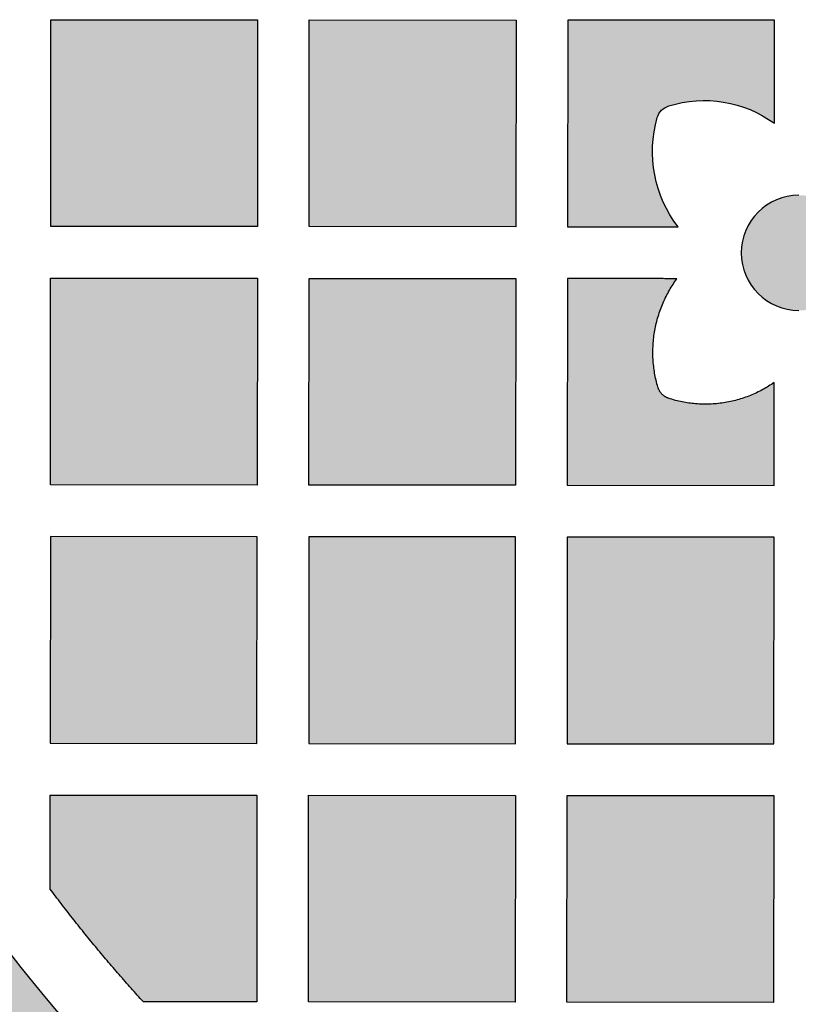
# Model space of a CAD drawing. Header units: millimetres. Extents: x -3873 to -97, y 912 to 4165.
# Tile 93 of 256: x -3374 to -3328, y 1264 to 1321. Entities that reach past the tile are written whole.
import ezdxf

# ---------------------------------------------------------------- set-up
doc = ezdxf.new("R2010")
doc.units = ezdxf.units.MM
doc.layers.add('pattern', color=7, linetype='Continuous', true_color=0x000000)

msp = doc.modelspace()

# ---------------------------------------------------------------- hatches: boundary and pattern name
at = {"layer": 'pattern'}
for points in [[(-3359.873, 1320.826), (-3359.884, 1308.826), (-3371.884, 1308.836), (-3371.873, 1320.836)], [(-3344.873, 1320.812), (-3344.884, 1308.813), (-3356.884, 1308.823), (-3356.873, 1320.823)], [(-3335.465, 1308.805), (-3335.587, 1308.967), (-3335.704, 1309.133), (-3335.817, 1309.304), (-3335.926, 1309.48), (-3336.031, 1309.659), (-3336.131, 1309.842), (-3336.225, 1310.028), (-3336.315, 1310.218), (-3336.399, 1310.412), (-3336.478, 1310.608), (-3336.551, 1310.807), (-3336.618, 1311.008), (-3336.68, 1311.212), (-3336.735, 1311.418), (-3336.784, 1311.626), (-3336.827, 1311.835), (-3336.864, 1312.045), (-3336.895, 1312.256), (-3336.919, 1312.468), (-3336.937, 1312.68), (-3336.949, 1312.892), (-3336.954, 1313.104), (-3336.953, 1313.315), (-3336.946, 1313.526), (-3336.933, 1313.736), (-3336.913, 1313.944), (-3336.888, 1314.151), (-3336.857, 1314.356), (-3336.82, 1314.559), (-3336.777, 1314.76), (-3336.73, 1314.958), (-3336.676, 1315.153), (-3336.668, 1315.182), (-3336.658, 1315.21), (-3336.648, 1315.239), (-3336.636, 1315.267), (-3336.624, 1315.295), (-3336.611, 1315.322), (-3336.597, 1315.35), (-3336.582, 1315.377), (-3336.566, 1315.403), (-3336.549, 1315.43), (-3336.531, 1315.455), (-3336.513, 1315.481), (-3336.494, 1315.505), (-3336.473, 1315.53), (-3336.453, 1315.553), (-3336.431, 1315.576), (-3336.409, 1315.598), (-3336.386, 1315.62), (-3336.362, 1315.64), (-3336.338, 1315.66), (-3336.313, 1315.679), (-3336.287, 1315.698), (-3336.262, 1315.715), (-3336.235, 1315.732), (-3336.209, 1315.747), (-3336.182, 1315.762), (-3336.154, 1315.776), (-3336.127, 1315.789), (-3336.099, 1315.801), (-3336.071, 1315.812), (-3336.043, 1315.822), (-3336.014, 1315.832), (-3335.828, 1315.887), (-3335.638, 1315.938), (-3335.446, 1315.984), (-3335.252, 1316.024), (-3335.055, 1316.059), (-3334.857, 1316.088), (-3334.657, 1316.112), (-3334.456, 1316.129), (-3334.253, 1316.141), (-3334.05, 1316.147), (-3333.846, 1316.147), (-3333.642, 1316.141), (-3333.437, 1316.129), (-3333.233, 1316.111), (-3333.029, 1316.087), (-3332.826, 1316.056), (-3332.624, 1316.02), (-3332.423, 1315.977), (-3332.224, 1315.929), (-3332.027, 1315.875), (-3331.831, 1315.815), (-3331.638, 1315.75), (-3331.447, 1315.679), (-3331.26, 1315.603), (-3331.075, 1315.521), (-3330.893, 1315.435), (-3330.714, 1315.344), (-3330.539, 1315.248), (-3330.368, 1315.147), (-3330.201, 1315.042), (-3330.038, 1314.934), (-3329.879, 1314.821), (-3329.873, 1320.799), (-3341.873, 1320.81), (-3341.884, 1308.81)], [(-3328.459, 1303.96), (-3328.385, 1303.961), (-3328.31, 1303.963), (-3328.235, 1303.967), (-3328.159, 1303.973), (-3328.082, 1303.981), (-3328.006, 1303.991), (-3327.928, 1304.002), (-3327.851, 1304.016), (-3327.773, 1304.031), (-3327.695, 1304.048), (-3327.617, 1304.068), (-3327.539, 1304.089), (-3327.461, 1304.112), (-3327.383, 1304.138), (-3327.306, 1304.165), (-3327.228, 1304.195), (-3327.151, 1304.226), (-3327.075, 1304.26), (-3326.999, 1304.296), (-3326.923, 1304.334), (-3326.848, 1304.374), (-3326.775, 1304.415), (-3326.701, 1304.459), (-3326.629, 1304.505), (-3326.558, 1304.553), (-3326.488, 1304.603), (-3326.419, 1304.655), (-3326.351, 1304.708), (-3326.285, 1304.763), (-3326.22, 1304.821), (-3326.156, 1304.879), (-3326.094, 1304.94), (-3326.034, 1305.002), (-3325.975, 1305.065), (-3325.918, 1305.13), (-3325.863, 1305.197), (-3325.809, 1305.264), (-3325.758, 1305.333), (-3325.708, 1305.403), (-3325.66, 1305.475), (-3325.614, 1305.547), (-3325.57, 1305.62), (-3325.528, 1305.694), (-3325.489, 1305.769), (-3325.451, 1305.844), (-3325.415, 1305.92), (-3325.381, 1305.997), (-3325.35, 1306.074), (-3325.32, 1306.151), (-3325.293, 1306.229), (-3325.267, 1306.307), (-3325.244, 1306.385), (-3325.223, 1306.463), (-3325.203, 1306.541), (-3325.186, 1306.618), (-3325.171, 1306.696), (-3325.157, 1306.774), (-3325.146, 1306.851), (-3325.136, 1306.928), (-3325.128, 1307.004), (-3325.123, 1307.08), (-3325.118, 1307.156), (-3325.116, 1307.231), (-3325.115, 1307.305), (-3325.116, 1307.379), (-3325.118, 1307.454), (-3325.123, 1307.529), (-3325.129, 1307.605), (-3325.136, 1307.682), (-3325.146, 1307.759), (-3325.157, 1307.836), (-3325.171, 1307.913), (-3325.186, 1307.991), (-3325.204, 1308.069), (-3325.223, 1308.147), (-3325.244, 1308.225), (-3325.268, 1308.303), (-3325.293, 1308.381), (-3325.32, 1308.459), (-3325.35, 1308.536), (-3325.382, 1308.613), (-3325.415, 1308.69), (-3325.451, 1308.766), (-3325.489, 1308.841), (-3325.529, 1308.916), (-3325.571, 1308.99), (-3325.614, 1309.063), (-3325.66, 1309.135), (-3325.708, 1309.206), (-3325.758, 1309.276), (-3325.81, 1309.345), (-3325.863, 1309.413), (-3325.919, 1309.479), (-3325.976, 1309.544), (-3326.034, 1309.608), (-3326.095, 1309.67), (-3326.157, 1309.73), (-3326.22, 1309.789), (-3326.285, 1309.846), (-3326.352, 1309.901), (-3326.419, 1309.955), (-3326.488, 1310.007), (-3326.558, 1310.056), (-3326.63, 1310.104), (-3326.702, 1310.15), (-3326.775, 1310.194), (-3326.849, 1310.236), (-3326.924, 1310.276), (-3326.999, 1310.314), (-3327.075, 1310.349), (-3327.152, 1310.383), (-3327.229, 1310.415), (-3327.306, 1310.444), (-3327.384, 1310.471), (-3327.462, 1310.497), (-3327.54, 1310.52), (-3327.618, 1310.542), (-3327.696, 1310.561), (-3327.774, 1310.578), (-3327.851, 1310.593), (-3327.929, 1310.607), (-3328.006, 1310.618), (-3328.083, 1310.628), (-3328.159, 1310.636), (-3328.235, 1310.642), (-3328.311, 1310.646), (-3328.386, 1310.648), (-3328.46, 1310.649), (-3328.534, 1310.648), (-3328.609, 1310.646), (-3328.684, 1310.642), (-3328.76, 1310.636), (-3328.837, 1310.628), (-3328.914, 1310.618), (-3328.991, 1310.607), (-3329.069, 1310.593), (-3329.146, 1310.578), (-3329.224, 1310.561), (-3329.302, 1310.541), (-3329.38, 1310.52), (-3329.458, 1310.497), (-3329.536, 1310.471), (-3329.614, 1310.444), (-3329.691, 1310.414), (-3329.768, 1310.383), (-3329.845, 1310.349), (-3329.921, 1310.313), (-3329.996, 1310.275), (-3330.071, 1310.236), (-3330.145, 1310.194), (-3330.218, 1310.15), (-3330.29, 1310.104), (-3330.361, 1310.056), (-3330.431, 1310.006), (-3330.5, 1309.955), (-3330.568, 1309.901), (-3330.634, 1309.846), (-3330.699, 1309.789), (-3330.763, 1309.73), (-3330.825, 1309.669), (-3330.885, 1309.607), (-3330.944, 1309.544), (-3331.001, 1309.479), (-3331.056, 1309.413), (-3331.11, 1309.345), (-3331.162, 1309.276), (-3331.211, 1309.206), (-3331.259, 1309.135), (-3331.305, 1309.062), (-3331.349, 1308.989), (-3331.391, 1308.915), (-3331.431, 1308.841), (-3331.469, 1308.765), (-3331.504, 1308.689), (-3331.538, 1308.612), (-3331.57, 1308.535), (-3331.599, 1308.458), (-3331.627, 1308.38), (-3331.652, 1308.303), (-3331.675, 1308.225), (-3331.697, 1308.147), (-3331.716, 1308.069), (-3331.733, 1307.991), (-3331.749, 1307.913), (-3331.762, 1307.835), (-3331.773, 1307.758), (-3331.783, 1307.681), (-3331.791, 1307.605), (-3331.797, 1307.529), (-3331.801, 1307.453), (-3331.804, 1307.379), (-3331.804, 1307.304), (-3331.803, 1307.23), (-3331.801, 1307.155), (-3331.797, 1307.08), (-3331.791, 1307.004), (-3331.783, 1306.927), (-3331.773, 1306.85), (-3331.762, 1306.773), (-3331.748, 1306.696), (-3331.733, 1306.618), (-3331.716, 1306.54), (-3331.696, 1306.462), (-3331.675, 1306.384), (-3331.652, 1306.306), (-3331.626, 1306.228), (-3331.599, 1306.151), (-3331.569, 1306.073), (-3331.538, 1305.996), (-3331.504, 1305.92), (-3331.468, 1305.844), (-3331.431, 1305.768), (-3331.391, 1305.693), (-3331.349, 1305.619), (-3331.305, 1305.546), (-3331.259, 1305.474), (-3331.211, 1305.403), (-3331.161, 1305.333), (-3331.11, 1305.264), (-3331.056, 1305.196), (-3331.001, 1305.13), (-3330.944, 1305.065), (-3330.885, 1305.001), (-3330.824, 1304.939), (-3330.762, 1304.879), (-3330.699, 1304.82), (-3330.634, 1304.763), (-3330.568, 1304.708), (-3330.5, 1304.654), (-3330.431, 1304.603), (-3330.361, 1304.553), (-3330.29, 1304.505), (-3330.217, 1304.459), (-3330.144, 1304.415), (-3330.07, 1304.373), (-3329.996, 1304.333), (-3329.92, 1304.296), (-3329.844, 1304.26), (-3329.768, 1304.226), (-3329.691, 1304.195), (-3329.613, 1304.165), (-3329.536, 1304.138), (-3329.458, 1304.112), (-3329.38, 1304.089), (-3329.302, 1304.068), (-3329.224, 1304.048), (-3329.146, 1304.031), (-3329.068, 1304.016), (-3328.99, 1304.002), (-3328.913, 1303.991), (-3328.836, 1303.981), (-3328.76, 1303.973), (-3328.684, 1303.967), (-3328.608, 1303.963), (-3328.534, 1303.961)], [(-3371.897, 1293.836), (-3371.886, 1305.836), (-3359.886, 1305.826), (-3359.897, 1293.826)], [(-3344.886, 1305.813), (-3344.897, 1293.813), (-3356.897, 1293.823), (-3356.886, 1305.823)], [(-3335.535, 1305.804), (-3341.886, 1305.81), (-3341.897, 1293.81), (-3329.897, 1293.8), (-3329.892, 1299.779), (-3330.051, 1299.67), (-3330.215, 1299.565), (-3330.383, 1299.463), (-3330.554, 1299.367), (-3330.729, 1299.274), (-3330.907, 1299.187), (-3331.089, 1299.104), (-3331.273, 1299.026), (-3331.461, 1298.953), (-3331.651, 1298.886), (-3331.843, 1298.824), (-3332.038, 1298.767), (-3332.234, 1298.716), (-3332.432, 1298.671), (-3332.632, 1298.631), (-3332.832, 1298.598), (-3333.034, 1298.57), (-3333.236, 1298.549), (-3333.439, 1298.533), (-3333.641, 1298.523), (-3333.844, 1298.519), (-3334.046, 1298.521), (-3334.247, 1298.529), (-3334.448, 1298.543), (-3334.647, 1298.563), (-3334.845, 1298.588), (-3335.042, 1298.618), (-3335.236, 1298.655), (-3335.429, 1298.696), (-3335.619, 1298.743), (-3335.806, 1298.794), (-3335.991, 1298.851), (-3336.019, 1298.86), (-3336.047, 1298.871), (-3336.075, 1298.882), (-3336.102, 1298.894), (-3336.129, 1298.907), (-3336.156, 1298.921), (-3336.183, 1298.936), (-3336.209, 1298.951), (-3336.235, 1298.968), (-3336.261, 1298.985), (-3336.286, 1299.004), (-3336.31, 1299.023), (-3336.334, 1299.042), (-3336.358, 1299.063), (-3336.38, 1299.084), (-3336.403, 1299.106), (-3336.424, 1299.129), (-3336.445, 1299.152), (-3336.464, 1299.176), (-3336.484, 1299.201), (-3336.502, 1299.226), (-3336.519, 1299.251), (-3336.536, 1299.277), (-3336.552, 1299.304), (-3336.567, 1299.331), (-3336.581, 1299.358), (-3336.594, 1299.385), (-3336.606, 1299.413), (-3336.617, 1299.441), (-3336.628, 1299.469), (-3336.637, 1299.497), (-3336.646, 1299.525), (-3336.699, 1299.718), (-3336.747, 1299.913), (-3336.789, 1300.111), (-3336.827, 1300.311), (-3336.858, 1300.512), (-3336.885, 1300.716), (-3336.905, 1300.921), (-3336.92, 1301.128), (-3336.928, 1301.335), (-3336.931, 1301.543), (-3336.928, 1301.752), (-3336.919, 1301.961), (-3336.903, 1302.17), (-3336.882, 1302.378), (-3336.854, 1302.587), (-3336.821, 1302.794), (-3336.781, 1303), (-3336.736, 1303.205), (-3336.684, 1303.409), (-3336.627, 1303.61), (-3336.564, 1303.81), (-3336.495, 1304.007), (-3336.421, 1304.201), (-3336.342, 1304.393), (-3336.257, 1304.582), (-3336.168, 1304.768), (-3336.073, 1304.95), (-3335.974, 1305.129), (-3335.87, 1305.303), (-3335.763, 1305.475), (-3335.651, 1305.642)], [(-3300.98, 1235.74), (-3299.565, 1236.481), (-3298.164, 1237.251), (-3296.777, 1238.052), (-3295.406, 1238.881), (-3294.051, 1239.74), (-3292.713, 1240.627), (-3291.393, 1241.541), (-3290.092, 1242.484), (-3288.811, 1243.452), (-3287.55, 1244.447), (-3286.311, 1245.468), (-3285.094, 1246.513), (-3283.9, 1247.582), (-3282.729, 1248.674), (-3281.583, 1249.789), (-3280.461, 1250.925), (-3278.783, 1252.703), (-3277.145, 1254.524), (-3275.547, 1256.387), (-3273.993, 1258.29), (-3272.483, 1260.232), (-3271.019, 1262.212), (-3269.602, 1264.227), (-3268.233, 1266.277), (-3266.914, 1268.359), (-3265.646, 1270.471), (-3264.43, 1272.612), (-3263.266, 1274.78), (-3262.157, 1276.972), (-3261.101, 1279.188), (-3260.101, 1281.424), (-3259.156, 1283.678), (-3265.549, 1300.368), (-3270.278, 1288.184), (-3271.112, 1286.193), (-3271.995, 1284.219), (-3272.927, 1282.263), (-3273.907, 1280.327), (-3274.934, 1278.414), (-3276.008, 1276.523), (-3277.128, 1274.658), (-3278.292, 1272.82), (-3279.5, 1271.011), (-3280.752, 1269.231), (-3282.044, 1267.483), (-3283.378, 1265.768), (-3284.75, 1264.088), (-3286.16, 1262.443), (-3287.607, 1260.836), (-3289.088, 1259.266), (-3290.037, 1258.305), (-3291.006, 1257.363), (-3291.995, 1256.439), (-3293.005, 1255.536), (-3294.034, 1254.652), (-3295.082, 1253.79), (-3296.147, 1252.948), (-3297.23, 1252.129), (-3298.33, 1251.333), (-3299.446, 1250.56), (-3300.577, 1249.81), (-3301.723, 1249.084), (-3302.882, 1248.383), (-3304.055, 1247.706), (-3305.239, 1247.055), (-3306.435, 1246.429), (-3307.709, 1245.802), (-3309.005, 1245.211), (-3310.32, 1244.656), (-3311.655, 1244.14), (-3313.007, 1243.662), (-3314.373, 1243.224), (-3315.754, 1242.827), (-3317.146, 1242.47), (-3318.548, 1242.155), (-3319.959, 1241.881), (-3321.375, 1241.649), (-3322.796, 1241.46), (-3324.219, 1241.313), (-3325.643, 1241.208), (-3327.066, 1241.145), (-3328.486, 1241.124), (-3329.905, 1241.146), (-3331.328, 1241.21), (-3332.752, 1241.316), (-3334.175, 1241.464), (-3335.596, 1241.655), (-3337.012, 1241.888), (-3338.422, 1242.162), (-3339.824, 1242.479), (-3341.216, 1242.837), (-3342.596, 1243.236), (-3343.963, 1243.675), (-3345.314, 1244.153), (-3346.648, 1244.671), (-3347.964, 1245.226), (-3349.259, 1245.818), (-3350.532, 1246.446), (-3351.728, 1247.073), (-3352.912, 1247.725), (-3354.084, 1248.403), (-3355.242, 1249.105), (-3356.388, 1249.832), (-3357.518, 1250.583), (-3358.633, 1251.357), (-3359.732, 1252.154), (-3360.815, 1252.974), (-3361.88, 1253.816), (-3362.927, 1254.679), (-3363.955, 1255.564), (-3364.964, 1256.468), (-3365.953, 1257.392), (-3366.921, 1258.336), (-3367.869, 1259.297), (-3369.349, 1260.868), (-3370.795, 1262.477), (-3372.204, 1264.122), (-3373.575, 1265.804), (-3374.906, 1267.52), (-3376.198, 1269.269), (-3377.447, 1271.049), (-3378.654, 1272.86), (-3379.817, 1274.699), (-3380.935, 1276.565), (-3382.008, 1278.456), (-3383.033, 1280.371), (-3384.012, 1282.307), (-3384.942, 1284.264), (-3385.824, 1286.239), (-3386.656, 1288.23), (-3391.376, 1300.417), (-3397.782, 1283.733), (-3396.839, 1281.478), (-3395.84, 1279.241), (-3394.787, 1277.025), (-3393.679, 1274.831), (-3392.517, 1272.663), (-3391.302, 1270.521), (-3390.036, 1268.407), (-3388.719, 1266.324), (-3387.352, 1264.274), (-3385.936, 1262.257), (-3384.474, 1260.276), (-3382.965, 1258.333), (-3381.412, 1256.428), (-3379.816, 1254.564), (-3378.179, 1252.742), (-3376.503, 1250.963), (-3375.382, 1249.826), (-3374.236, 1248.71), (-3373.067, 1247.617), (-3371.873, 1246.547), (-3370.657, 1245.501), (-3369.419, 1244.48), (-3368.159, 1243.484), (-3366.879, 1242.514), (-3365.578, 1241.571), (-3364.259, 1240.655), (-3362.922, 1239.767), (-3361.568, 1238.907), (-3360.197, 1238.077), (-3358.811, 1237.275), (-3357.41, 1236.504), (-3355.996, 1235.762), (-3354.408, 1234.979), (-3352.792, 1234.24), (-3351.15, 1233.547), (-3349.486, 1232.902), (-3347.8, 1232.305), (-3346.095, 1231.757), (-3344.373, 1231.26), (-3342.637, 1230.813), (-3340.888, 1230.418), (-3339.128, 1230.076), (-3337.361, 1229.786), (-3335.589, 1229.548), (-3333.813, 1229.363), (-3332.037, 1229.231), (-3330.262, 1229.152), (-3328.491, 1229.124), (-3326.719, 1229.15), (-3324.944, 1229.228), (-3323.168, 1229.359), (-3321.392, 1229.542), (-3319.619, 1229.779), (-3317.852, 1230.067), (-3316.092, 1230.409), (-3314.343, 1230.802), (-3312.606, 1231.247), (-3310.884, 1231.743), (-3309.178, 1232.289), (-3307.492, 1232.885), (-3305.827, 1233.529), (-3304.185, 1234.221), (-3302.569, 1234.958)], [(-3359.91, 1278.826), (-3359.9, 1290.826), (-3371.899, 1290.836), (-3371.91, 1278.836)], [(-3344.899, 1290.813), (-3356.899, 1290.823), (-3356.91, 1278.823), (-3344.91, 1278.813)], [(-3329.899, 1290.799), (-3341.899, 1290.81), (-3341.91, 1278.81), (-3329.91, 1278.8)], [(-3366.504, 1263.831), (-3367.917, 1265.418), (-3369.291, 1267.039), (-3370.625, 1268.694), (-3371.917, 1270.38), (-3371.912, 1275.836), (-3359.913, 1275.826), (-3359.923, 1263.826)], [(-3356.923, 1263.823), (-3356.912, 1275.823), (-3344.912, 1275.813), (-3344.923, 1263.813)], [(-3341.923, 1263.81), (-3341.912, 1275.81), (-3329.913, 1275.8), (-3329.923, 1263.8)]]:
    msp.add_hatch(color=256, dxfattribs=at).paths.add_polyline_path(points, flags=0)

# ---------------------------------------------------------------- linework, layer by layer
for p, q in [((-3341.886, 1305.81), (-3341.897, 1293.81)), ((-3329.897, 1293.8), (-3329.892, 1299.779)), ((-3341.897, 1293.81), (-3329.897, 1293.8)), ((-3371.917, 1270.38), (-3371.912, 1275.836)), ((-3371.912, 1275.836), (-3359.913, 1275.826)), ((-3359.913, 1275.826), (-3359.923, 1263.826))]:
    msp.add_line(p, q, dxfattribs=at)
for points in [[(-3359.873, 1320.826), (-3359.884, 1308.826), (-3371.884, 1308.836), (-3371.873, 1320.836)], [(-3344.873, 1320.812), (-3344.884, 1308.813), (-3356.884, 1308.823), (-3356.873, 1320.823)], [(-3371.897, 1293.836), (-3371.886, 1305.836), (-3359.886, 1305.826), (-3359.897, 1293.826)], [(-3344.886, 1305.813), (-3344.897, 1293.813), (-3356.897, 1293.823), (-3356.886, 1305.823)], [(-3359.91, 1278.826), (-3359.9, 1290.826), (-3371.899, 1290.836), (-3371.91, 1278.836)], [(-3344.899, 1290.813), (-3356.899, 1290.823), (-3356.91, 1278.823), (-3344.91, 1278.813)], [(-3329.899, 1290.799), (-3341.899, 1290.81), (-3341.91, 1278.81), (-3329.91, 1278.8)], [(-3356.923, 1263.823), (-3356.912, 1275.823), (-3344.912, 1275.813), (-3344.923, 1263.813)], [(-3341.923, 1263.81), (-3341.912, 1275.81), (-3329.913, 1275.8), (-3329.923, 1263.8)]]:
    msp.add_lwpolyline(points, close=True, dxfattribs=at)
msp.add_lwpolyline([(-3329.879, 1314.821), (-3329.873, 1320.799), (-3341.873, 1320.81), (-3341.884, 1308.81), (-3335.465, 1308.805)], dxfattribs=at)
at = {"layer": 'pattern', "extrusion": (0, 0, -1)}
for centre, radius, start, end in [((3333.949, 1309.244), 6.904, 72.591, 126.1218), ((3335.715, 1314.878), 1, 16.0131, 72.591), ((3329.79, 1313.177), 7.164, 322.3839, 16.0131), ((3302.774, 1322.133), 90.475, 316.0117, 337.99281)]:
    msp.add_arc(centre, radius, start, end, dxfattribs=at)
at = {"layer": 'pattern'}
msp.add_arc((-3328.46, 1307.305), 3.345, 90.0047, 270.0047, dxfattribs=at)
for points in [[(-3335.535, 1305.804), (-3338.707, 1305.807), (-3341.886, 1305.81)], [(-3359.923, 1263.826), (-3363.205, 1263.829), (-3366.504, 1263.831)]]:
    msp.add_open_spline(points, degree=2, dxfattribs=at)
msp.add_rational_spline([(-3329.892, 1299.779), (-3332.711, 1297.797), (-3335.991, 1298.851), (-3336.498, 1299.014), (-3336.646, 1299.525), (-3337.635, 1302.938), (-3335.535, 1305.804)], [1, 0.895247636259, 1, 0.882830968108, 1, 0.897307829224, 1], degree=2, knots=[36.337677, 36.337677, 36.337677, 42.732344, 42.732344, 43.710225, 43.710225, 50.315094, 50.315094, 50.315094], dxfattribs=at)
msp.add_rational_spline([(-3366.504, 1263.831), (-3369.372, 1266.973), (-3371.917, 1270.38)], [1, 0.998792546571, 1], degree=2, dxfattribs=at)

doc.saveas('drawing.dxf')
